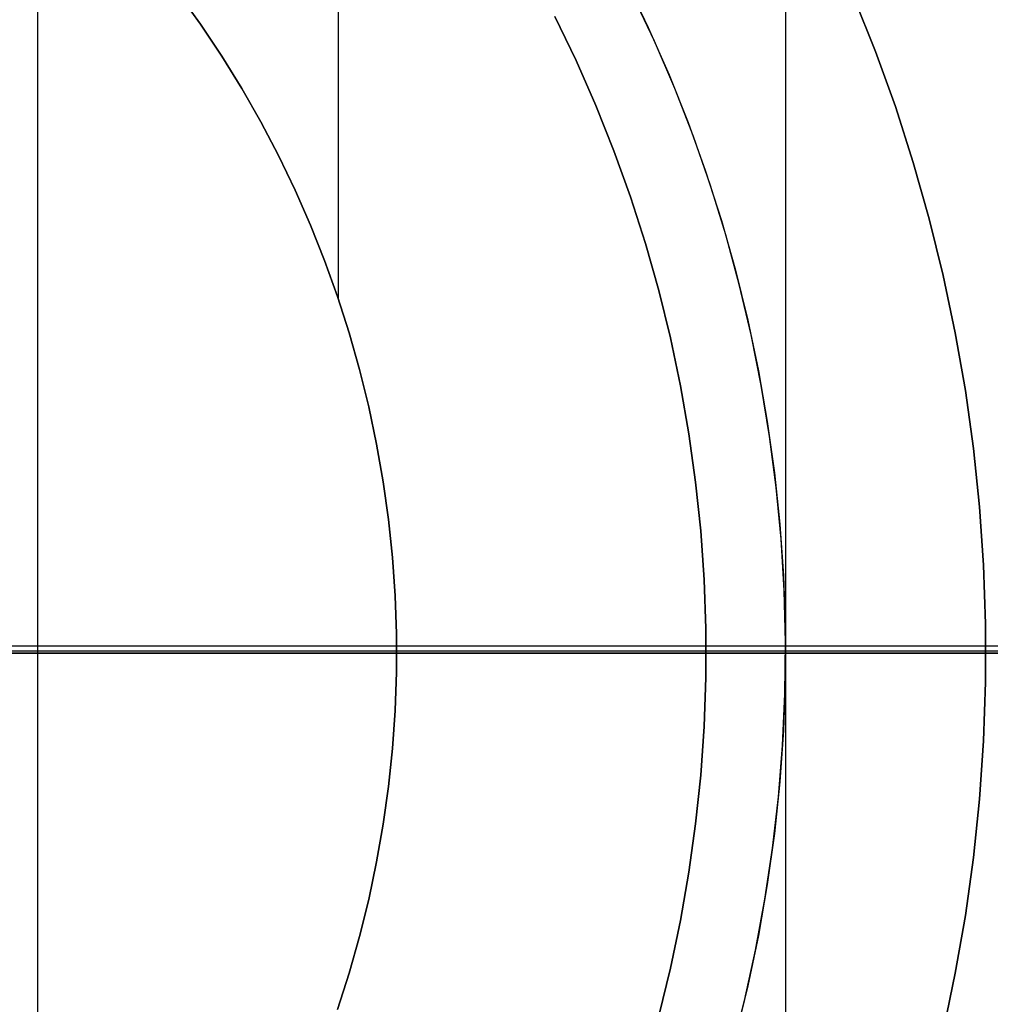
# Model space of a CAD drawing. Header units: millimetres. Extents: x 8926 to 10090, y -5004 to -3986.
# Tile 120 of 256: x 9512 to 9518, y -4356 to -4349. Entities that reach past the tile are written whole.
import ezdxf

# ---------------------------------------------------------------- set-up
doc = ezdxf.new("R2010")
doc.units = ezdxf.units.MM
for name, color, linetype in [('1', 7, 'Continuous'), ('COLOR EXT', 7, 'Continuous'), ('luz', 7, 'Continuous'), ('PLASTICO NEGRO', 7, 'Continuous')]:
    doc.layers.add(name, color=color, linetype=linetype)

msp = doc.modelspace()

# ---------------------------------------------------------------- linework, layer by layer
at = {"layer": '1', "color": 250, "true_color": 0x111111}
for p, q in [((9516.8064, -4336.1829, 107.4778), (9516.8064, -4370.8277, 107.4778)), ((9513.8139, -4341.3659, 105.1278), (9513.8139, -4351.1317, 105.1278)), ((9511.8051, -4344.8453, 29.0793), (9511.8051, -4362.1653, 29.0793)), ((9515.7385, -4349.0117, 29.0793), (9515.8882, -4349.3228, 29.0793)), ((9515.7385, -4349.0117, 39.3074), (9515.8882, -4349.3228, 39.3074)), ((9515.7385, -4349.0117, 34.1934), (9515.8882, -4349.3228, 34.1934)), ((9512.8951, -4349.3018, 105.1278), (9512.7464, -4349.0941, 105.1278)), ((9512.7464, -4349.0941, 107.4778), (9512.8951, -4349.3018, 107.4778)), ((9512.7464, -4349.0941, 106.3028), (9512.8951, -4349.3018, 106.3028)), ((9517.4084, -4349.4841, 145.4778), (9517.2632, -4349.1205, 145.4778)), ((9517.2632, -4349.1205, 251.5104), (9517.4084, -4349.4841, 251.5104)), ((9517.2632, -4349.1205, 198.4941), (9517.4084, -4349.4841, 198.4941)), ((9515.2643, -4349.2503, 251.5104), (9515.4061, -4349.5448, 251.5104)), ((9515.4061, -4349.5448, 226.5104), (9515.2643, -4349.2503, 226.5104)), ((9515.2643, -4349.2503, 239.0104), (9515.4061, -4349.5448, 239.0104)), ((9513.0366, -4349.5145, 105.1278), (9512.8951, -4349.3018, 105.1278)), ((9512.8951, -4349.3018, 107.4778), (9513.0366, -4349.5145, 107.4778)), ((9512.8951, -4349.3018, 106.3028), (9513.0366, -4349.5145, 106.3028)), ((9515.8882, -4349.3228, 29.0793), (9516.0272, -4349.6388, 29.0793)), ((9515.8882, -4349.3228, 39.3074), (9516.0272, -4349.6388, 39.3074)), ((9515.8882, -4349.3228, 34.1934), (9516.0272, -4349.6388, 34.1934)), ((9513.1706, -4349.732, 105.1278), (9513.0366, -4349.5145, 105.1278)), ((9513.0366, -4349.5145, 107.4778), (9513.1706, -4349.732, 107.4778)), ((9513.0366, -4349.5145, 106.3028), (9513.1706, -4349.732, 106.3028)), ((9515.4061, -4349.5448, 251.5104), (9515.5377, -4349.844, 251.5104)), ((9515.5377, -4349.844, 226.5104), (9515.4061, -4349.5448, 226.5104)), ((9515.4061, -4349.5448, 239.0104), (9515.5377, -4349.844, 239.0104)), ((9517.5408, -4349.8525, 145.4778), (9517.4084, -4349.4841, 145.4778)), ((9517.4084, -4349.4841, 251.5104), (9517.5408, -4349.8525, 251.5104)), ((9517.4084, -4349.4841, 198.4941), (9517.5408, -4349.8525, 198.4941)), ((9516.0272, -4349.6388, 29.0793), (9516.1551, -4349.9594, 29.0793)), ((9516.0272, -4349.6388, 39.3074), (9516.1551, -4349.9594, 39.3074)), ((9516.0272, -4349.6388, 34.1934), (9516.1551, -4349.9594, 34.1934)), ((9513.297, -4349.9539, 105.1278), (9513.1706, -4349.732, 105.1278)), ((9513.1706, -4349.732, 107.4778), (9513.297, -4349.9539, 107.4778)), ((9513.1706, -4349.732, 106.3028), (9513.297, -4349.9539, 106.3028)), ((9515.5377, -4349.844, 251.5104), (9515.6588, -4350.1476, 251.5104)), ((9515.6588, -4350.1476, 226.5104), (9515.5377, -4349.844, 226.5104)), ((9515.5377, -4349.844, 239.0104), (9515.6588, -4350.1476, 239.0104)), ((9517.6605, -4350.2252, 145.4778), (9517.5408, -4349.8525, 145.4778)), ((9517.5408, -4349.8525, 251.5104), (9517.6605, -4350.2252, 251.5104)), ((9517.5408, -4349.8525, 198.4941), (9517.6605, -4350.2252, 198.4941)), ((9513.4158, -4350.1801, 105.1278), (9513.297, -4349.9539, 105.1278)), ((9513.297, -4349.9539, 107.4778), (9513.4158, -4350.1801, 107.4778)), ((9513.297, -4349.9539, 106.3028), (9513.4158, -4350.1801, 106.3028)), ((9516.1551, -4349.9594, 29.0793), (9516.272, -4350.2842, 29.0793)), ((9516.1551, -4349.9594, 39.3074), (9516.272, -4350.2842, 39.3074)), ((9516.1551, -4349.9594, 34.1934), (9516.272, -4350.2842, 34.1934)), ((9513.5266, -4350.4103, 105.1278), (9513.4158, -4350.1801, 105.1278)), ((9513.4158, -4350.1801, 107.4778), (9513.5266, -4350.4103, 107.4778)), ((9513.4158, -4350.1801, 106.3028), (9513.5266, -4350.4103, 106.3028)), ((9515.6588, -4350.1476, 251.5104), (9515.7695, -4350.4552, 251.5104)), ((9515.7695, -4350.4552, 226.5104), (9515.6588, -4350.1476, 226.5104)), ((9515.6588, -4350.1476, 239.0104), (9515.7695, -4350.4552, 239.0104)), ((9517.7673, -4350.6018, 145.4778), (9517.6605, -4350.2252, 145.4778)), ((9517.6605, -4350.2252, 251.5104), (9517.7673, -4350.6018, 251.5104)), ((9517.6605, -4350.2252, 198.4941), (9517.7673, -4350.6018, 198.4941)), ((9516.272, -4350.2842, 29.0793), (9516.3775, -4350.6129, 29.0793)), ((9516.272, -4350.2842, 39.3074), (9516.3775, -4350.6129, 39.3074)), ((9516.272, -4350.2842, 34.1934), (9516.3775, -4350.6129, 34.1934)), ((9513.6294, -4350.6441, 105.1278), (9513.5266, -4350.4103, 105.1278)), ((9513.5266, -4350.4103, 107.4778), (9513.6294, -4350.6441, 107.4778)), ((9513.5266, -4350.4103, 106.3028), (9513.6294, -4350.6441, 106.3028)), ((9515.7695, -4350.4552, 251.5104), (9515.8694, -4350.7664, 251.5104)), ((9515.8694, -4350.7664, 226.5104), (9515.7695, -4350.4552, 226.5104)), ((9515.7695, -4350.4552, 239.0104), (9515.8694, -4350.7664, 239.0104)), ((9513.7241, -4350.8813, 105.1278), (9513.6294, -4350.6441, 105.1278)), ((9513.6294, -4350.6441, 107.4778), (9513.7241, -4350.8813, 107.4778)), ((9513.6294, -4350.6441, 106.3028), (9513.7241, -4350.8813, 106.3028)), ((9516.3775, -4350.6129, 29.0793), (9516.4716, -4350.945, 29.0793)), ((9516.3775, -4350.6129, 39.3074), (9516.4716, -4350.945, 39.3074)), ((9516.3775, -4350.6129, 34.1934), (9516.4716, -4350.945, 34.1934)), ((9517.861, -4350.9819, 145.4778), (9517.7673, -4350.6018, 145.4778)), ((9517.7673, -4350.6018, 251.5104), (9517.861, -4350.9819, 251.5104)), ((9517.7673, -4350.6018, 198.4941), (9517.861, -4350.9819, 198.4941)), ((9515.8694, -4350.7664, 251.5104), (9515.9585, -4351.0809, 251.5104)), ((9515.9585, -4351.0809, 226.5104), (9515.8694, -4350.7664, 226.5104)), ((9515.8694, -4350.7664, 239.0104), (9515.9585, -4351.0809, 239.0104)), ((9513.8106, -4351.1217, 105.1278), (9513.7241, -4350.8813, 105.1278)), ((9513.7241, -4350.8813, 107.4778), (9513.8106, -4351.1217, 107.4778)), ((9513.7241, -4350.8813, 106.3028), (9513.8106, -4351.1217, 106.3028)), ((9516.4716, -4350.945, 29.0793), (9516.5543, -4351.2802, 29.0793)), ((9516.4716, -4350.945, 39.3074), (9516.5543, -4351.2802, 39.3074)), ((9516.4716, -4350.945, 34.1934), (9516.5543, -4351.2802, 34.1934)), ((9517.9415, -4351.365, 145.4778), (9517.861, -4350.9819, 145.4778)), ((9517.861, -4350.9819, 251.5104), (9517.9415, -4351.365, 251.5104)), ((9517.861, -4350.9819, 198.4941), (9517.9415, -4351.365, 198.4941)), ((9513.8886, -4351.3649, 105.1278), (9513.8106, -4351.1217, 105.1278)), ((9513.8106, -4351.1217, 107.4778), (9513.8886, -4351.3649, 107.4778)), ((9513.8106, -4351.1217, 106.3028), (9513.8886, -4351.3649, 106.3028)), ((9515.9585, -4351.0809, 251.5104), (9516.0368, -4351.3983, 251.5104)), ((9516.0368, -4351.3983, 226.5104), (9515.9585, -4351.0809, 226.5104)), ((9515.9585, -4351.0809, 239.0104), (9516.0368, -4351.3983, 239.0104)), ((9516.5543, -4351.2802, 29.0793), (9516.6252, -4351.618, 29.0793)), ((9516.5543, -4351.2802, 39.3074), (9516.6252, -4351.618, 39.3074)), ((9516.5543, -4351.2802, 34.1934), (9516.6252, -4351.618, 34.1934)), ((9513.9583, -4351.6107, 105.1278), (9513.8886, -4351.3649, 105.1278)), ((9513.8886, -4351.3649, 107.4778), (9513.9583, -4351.6107, 107.4778)), ((9513.8886, -4351.3649, 106.3028), (9513.9583, -4351.6107, 106.3028)), ((9518.0087, -4351.7507, 145.4778), (9517.9415, -4351.365, 145.4778)), ((9517.9415, -4351.365, 251.5104), (9518.0087, -4351.7507, 251.5104)), ((9517.9415, -4351.365, 198.4941), (9518.0087, -4351.7507, 198.4941)), ((9516.0368, -4351.3983, 251.5104), (9516.104, -4351.7182, 251.5104)), ((9516.104, -4351.7182, 226.5104), (9516.0368, -4351.3983, 226.5104)), ((9516.0368, -4351.3983, 239.0104), (9516.104, -4351.7182, 239.0104)), ((9514.0194, -4351.8587, 105.1278), (9513.9583, -4351.6107, 105.1278)), ((9513.9583, -4351.6107, 107.4778), (9514.0194, -4351.8587, 107.4778)), ((9513.9583, -4351.6107, 106.3028), (9514.0194, -4351.8587, 106.3028)), ((9516.6252, -4351.618, 29.0793), (9516.6845, -4351.9581, 29.0793)), ((9516.6252, -4351.618, 39.3074), (9516.6845, -4351.9581, 39.3074)), ((9516.6252, -4351.618, 34.1934), (9516.6845, -4351.9581, 34.1934)), ((9516.104, -4351.7182, 251.5104), (9516.1601, -4352.0402, 251.5104)), ((9516.1601, -4352.0402, 226.5104), (9516.104, -4351.7182, 226.5104)), ((9516.104, -4351.7182, 239.0104), (9516.1601, -4352.0402, 239.0104)), ((9518.0626, -4352.1384, 145.4778), (9518.0087, -4351.7507, 145.4778)), ((9518.0087, -4351.7507, 251.5104), (9518.0626, -4352.1384, 251.5104)), ((9518.0087, -4351.7507, 198.4941), (9518.0626, -4352.1384, 198.4941)), ((9514.072, -4352.1087, 105.1278), (9514.0194, -4351.8587, 105.1278)), ((9514.0194, -4351.8587, 107.4778), (9514.072, -4352.1087, 107.4778)), ((9514.0194, -4351.8587, 106.3028), (9514.072, -4352.1087, 106.3028)), ((9516.6845, -4351.9581, 29.0793), (9516.7321, -4352.3, 29.0793)), ((9516.6845, -4351.9581, 39.3074), (9516.7321, -4352.3, 39.3074)), ((9516.6845, -4351.9581, 34.1934), (9516.7321, -4352.3, 34.1934)), ((9516.1601, -4352.0402, 251.5104), (9516.2051, -4352.364, 251.5104)), ((9516.2051, -4352.364, 226.5104), (9516.1601, -4352.0402, 226.5104)), ((9516.1601, -4352.0402, 239.0104), (9516.2051, -4352.364, 239.0104)), ((9514.1158, -4352.3604, 105.1278), (9514.072, -4352.1087, 105.1278)), ((9514.072, -4352.1087, 107.4778), (9514.1158, -4352.3604, 107.4778)), ((9514.072, -4352.1087, 106.3028), (9514.1158, -4352.3604, 106.3028)), ((9518.1031, -4352.5278, 145.4778), (9518.0626, -4352.1384, 145.4778)), ((9518.0626, -4352.1384, 251.5104), (9518.1031, -4352.5278, 251.5104)), ((9518.0626, -4352.1384, 198.4941), (9518.1031, -4352.5278, 198.4941)), ((9516.7321, -4352.3, 29.0793), (9516.7677, -4352.6433, 29.0793)), ((9516.7321, -4352.3, 39.3074), (9516.7677, -4352.6433, 39.3074)), ((9516.7321, -4352.3, 34.1934), (9516.7677, -4352.6433, 34.1934)), ((9514.151, -4352.6134, 105.1278), (9514.1158, -4352.3604, 105.1278)), ((9514.1158, -4352.3604, 107.4778), (9514.151, -4352.6134, 107.4778)), ((9514.1158, -4352.3604, 106.3028), (9514.151, -4352.6134, 106.3028)), ((9516.2051, -4352.364, 251.5104), (9516.2389, -4352.6891, 251.5104)), ((9516.2389, -4352.6891, 226.5104), (9516.2051, -4352.364, 226.5104)), ((9516.2051, -4352.364, 239.0104), (9516.2389, -4352.6891, 239.0104)), ((9518.1301, -4352.9183, 145.4778), (9518.1031, -4352.5278, 145.4778)), ((9518.1031, -4352.5278, 251.5104), (9518.1301, -4352.9183, 251.5104)), ((9518.1031, -4352.5278, 198.4941), (9518.1301, -4352.9183, 198.4941)), ((9514.1774, -4352.8674, 105.1278), (9514.151, -4352.6134, 105.1278)), ((9514.151, -4352.6134, 107.4778), (9514.1774, -4352.8674, 107.4778)), ((9514.151, -4352.6134, 106.3028), (9514.1774, -4352.8674, 106.3028)), ((9516.2389, -4352.6891, 251.5104), (9516.2615, -4353.0152, 251.5104)), ((9516.2615, -4353.0152, 226.5104), (9516.2389, -4352.6891, 226.5104)), ((9516.2389, -4352.6891, 239.0104), (9516.2615, -4353.0152, 239.0104)), ((9516.7677, -4352.6433, 29.0793), (9516.7916, -4352.9877, 29.0793)), ((9516.7677, -4352.6433, 39.3074), (9516.7916, -4352.9877, 39.3074)), ((9516.7677, -4352.6433, 34.1934), (9516.7916, -4352.9877, 34.1934)), ((9514.195, -4353.1223, 105.1278), (9514.1774, -4352.8674, 105.1278)), ((9514.1774, -4352.8674, 107.4778), (9514.195, -4353.1223, 107.4778)), ((9514.1774, -4352.8674, 106.3028), (9514.195, -4353.1223, 106.3028)), ((9518.1436, -4353.3096, 145.4778), (9518.1301, -4352.9183, 145.4778)), ((9518.1301, -4352.9183, 251.5104), (9518.1436, -4353.3096, 251.5104)), ((9518.1301, -4352.9183, 198.4941), (9518.1436, -4353.3096, 198.4941)), ((9516.2615, -4353.0152, 251.5104), (9516.2728, -4353.3419, 251.5104)), ((9516.2728, -4353.3419, 226.5104), (9516.2615, -4353.0152, 226.5104)), ((9516.2615, -4353.0152, 239.0104), (9516.2728, -4353.3419, 239.0104)), ((9516.7916, -4352.9877, 29.0793), (9516.8035, -4353.3327, 29.0793)), ((9516.7916, -4352.9877, 39.3074), (9516.8035, -4353.3327, 39.3074)), ((9516.7916, -4352.9877, 34.1934), (9516.8035, -4353.3327, 34.1934)), ((9514.2039, -4353.3776, 105.1278), (9514.195, -4353.1223, 105.1278)), ((9514.195, -4353.1223, 107.4778), (9514.2039, -4353.3776, 107.4778)), ((9514.195, -4353.1223, 106.3028), (9514.2039, -4353.3776, 106.3028)), ((9516.2728, -4353.3419, 251.5104), (9516.2728, -4353.6687, 251.5104)), ((9516.2728, -4353.6687, 226.5104), (9516.2728, -4353.3419, 226.5104)), ((9516.2728, -4353.3419, 239.0104), (9516.2728, -4353.6687, 239.0104)), ((9516.8035, -4353.3327, 29.0793), (9516.8035, -4353.6779, 29.0793)), ((9516.8035, -4353.3327, 39.3074), (9516.8035, -4353.6779, 39.3074)), ((9516.8035, -4353.3327, 34.1934), (9516.8035, -4353.6779, 34.1934)), ((9518.1436, -4353.701, 145.4778), (9518.1436, -4353.3096, 145.4778)), ((9518.1436, -4353.3096, 251.5104), (9518.1436, -4353.701, 251.5104)), ((9518.1436, -4353.3096, 198.4941), (9518.1436, -4353.701, 198.4941)), ((9514.2039, -4353.633, 105.1278), (9514.2039, -4353.3776, 105.1278)), ((9514.2039, -4353.3776, 107.4778), (9514.2039, -4353.633, 107.4778)), ((9514.2039, -4353.3776, 106.3028), (9514.2039, -4353.633, 106.3028)), ((9516.2742, -4353.5053, 226.5104), (9506.8053, -4353.5053, 226.5104)), ((9516.805, -4353.5053, 29.0793), (9506.8053, -4353.5053, 29.0793)), ((9520.8226, -4353.5053, 105.1278), (9514.205, -4353.5053, 105.1278)), ((9514.205, -4353.5053, 107.4778), (9514.205, -4353.5053, 105.1278)), ((9526.8074, -4353.5053, 107.4778), (9514.205, -4353.5053, 107.4778)), ((9516.2742, -4353.5053, 251.5104), (9516.2742, -4353.5053, 226.5104)), ((9518.1453, -4353.5053, 251.5104), (9516.2742, -4353.5053, 251.5104)), ((9516.805, -4353.5053, 39.3074), (9516.805, -4353.5053, 29.0793)), ((9520.741, -4353.5053, 39.3074), (9516.805, -4353.5053, 39.3074)), ((9525.7328, -4353.5053, 145.4778), (9518.1453, -4353.5053, 145.4778)), ((9518.1453, -4353.5053, 251.5104), (9518.1453, -4353.5053, 145.4778)), ((9514.195, -4353.8883, 105.1278), (9514.2039, -4353.633, 105.1278)), ((9514.2039, -4353.633, 107.4778), (9514.195, -4353.8883, 107.4778)), ((9514.2039, -4353.633, 106.3028), (9514.195, -4353.8883, 106.3028)), ((9516.2728, -4353.6687, 251.5104), (9516.2615, -4353.9954, 251.5104)), ((9516.2615, -4353.9954, 226.5104), (9516.2728, -4353.6687, 226.5104)), ((9516.2728, -4353.6687, 239.0104), (9516.2615, -4353.9954, 239.0104)), ((9516.8035, -4353.6779, 29.0793), (9516.7916, -4354.0229, 29.0793)), ((9516.8035, -4353.6779, 39.3074), (9516.7916, -4354.0229, 39.3074)), ((9516.8035, -4353.6779, 34.1934), (9516.7916, -4354.0229, 34.1934)), ((9518.1301, -4354.0923, 145.4778), (9518.1436, -4353.701, 145.4778)), ((9518.1436, -4353.701, 251.5104), (9518.1301, -4354.0923, 251.5104)), ((9518.1436, -4353.701, 198.4941), (9518.1301, -4354.0923, 198.4941)), ((9514.1774, -4354.1432, 105.1278), (9514.195, -4353.8883, 105.1278)), ((9514.195, -4353.8883, 107.4778), (9514.1774, -4354.1432, 107.4778)), ((9514.195, -4353.8883, 106.3028), (9514.1774, -4354.1432, 106.3028)), ((9516.2615, -4353.9954, 251.5104), (9516.2389, -4354.3215, 251.5104)), ((9516.2389, -4354.3215, 226.5104), (9516.2615, -4353.9954, 226.5104)), ((9516.2615, -4353.9954, 239.0104), (9516.2389, -4354.3215, 239.0104)), ((9516.7916, -4354.0229, 29.0793), (9516.7677, -4354.3673, 29.0793)), ((9516.7916, -4354.0229, 39.3074), (9516.7677, -4354.3673, 39.3074)), ((9516.7916, -4354.0229, 34.1934), (9516.7677, -4354.3673, 34.1934)), ((9514.151, -4354.3972, 105.1278), (9514.1774, -4354.1432, 105.1278)), ((9514.1774, -4354.1432, 107.4778), (9514.151, -4354.3972, 107.4778)), ((9514.1774, -4354.1432, 106.3028), (9514.151, -4354.3972, 106.3028)), ((9518.1031, -4354.4828, 145.4778), (9518.1301, -4354.0923, 145.4778)), ((9518.1301, -4354.0923, 251.5104), (9518.1031, -4354.4828, 251.5104)), ((9518.1301, -4354.0923, 198.4941), (9518.1031, -4354.4828, 198.4941)), ((9516.2389, -4354.3215, 251.5104), (9516.2051, -4354.6467, 251.5104)), ((9516.2051, -4354.6467, 226.5104), (9516.2389, -4354.3215, 226.5104)), ((9516.2389, -4354.3215, 239.0104), (9516.2051, -4354.6467, 239.0104)), ((9514.1158, -4354.6503, 105.1278), (9514.151, -4354.3972, 105.1278)), ((9514.151, -4354.3972, 107.4778), (9514.1158, -4354.6503, 107.4778)), ((9514.151, -4354.3972, 106.3028), (9514.1158, -4354.6503, 106.3028)), ((9516.7677, -4354.3673, 29.0793), (9516.7321, -4354.7106, 29.0793)), ((9516.7677, -4354.3673, 39.3074), (9516.7321, -4354.7106, 39.3074)), ((9516.7677, -4354.3673, 34.1934), (9516.7321, -4354.7106, 34.1934)), ((9518.0626, -4354.8722, 145.4778), (9518.1031, -4354.4828, 145.4778)), ((9518.1031, -4354.4828, 251.5104), (9518.0626, -4354.8722, 251.5104)), ((9518.1031, -4354.4828, 198.4941), (9518.0626, -4354.8722, 198.4941)), ((9514.072, -4354.9019, 105.1278), (9514.1158, -4354.6503, 105.1278)), ((9514.1158, -4354.6503, 107.4778), (9514.072, -4354.9019, 107.4778)), ((9514.1158, -4354.6503, 106.3028), (9514.072, -4354.9019, 106.3028)), ((9516.2051, -4354.6467, 251.5104), (9516.1601, -4354.9704, 251.5104)), ((9516.1601, -4354.9704, 226.5104), (9516.2051, -4354.6467, 226.5104)), ((9516.2051, -4354.6467, 239.0104), (9516.1601, -4354.9704, 239.0104)), ((9516.7321, -4354.7106, 29.0793), (9516.6845, -4355.0525, 29.0793)), ((9516.7321, -4354.7106, 39.3074), (9516.6845, -4355.0525, 39.3074)), ((9516.7321, -4354.7106, 34.1934), (9516.6845, -4355.0525, 34.1934)), ((9518.0087, -4355.2599, 145.4778), (9518.0626, -4354.8722, 145.4778)), ((9518.0626, -4354.8722, 251.5104), (9518.0087, -4355.2599, 251.5104)), ((9518.0626, -4354.8722, 198.4941), (9518.0087, -4355.2599, 198.4941)), ((9514.0194, -4355.1519, 105.1278), (9514.072, -4354.9019, 105.1278)), ((9514.072, -4354.9019, 107.4778), (9514.0194, -4355.1519, 107.4778)), ((9514.072, -4354.9019, 106.3028), (9514.0194, -4355.1519, 106.3028)), ((9516.1601, -4354.9704, 251.5104), (9516.104, -4355.2924, 251.5104)), ((9516.104, -4355.2924, 226.5104), (9516.1601, -4354.9704, 226.5104)), ((9516.1601, -4354.9704, 239.0104), (9516.104, -4355.2924, 239.0104)), ((9516.6845, -4355.0525, 29.0793), (9516.6252, -4355.3926, 29.0793)), ((9516.6845, -4355.0525, 39.3074), (9516.6252, -4355.3926, 39.3074)), ((9516.6845, -4355.0525, 34.1934), (9516.6252, -4355.3926, 34.1934)), ((9513.9583, -4355.3999, 105.1278), (9514.0194, -4355.1519, 105.1278)), ((9514.0194, -4355.1519, 107.4778), (9513.9583, -4355.3999, 107.4778)), ((9514.0194, -4355.1519, 106.3028), (9513.9583, -4355.3999, 106.3028)), ((9517.9415, -4355.6456, 145.4778), (9518.0087, -4355.2599, 145.4778)), ((9518.0087, -4355.2599, 251.5104), (9517.9415, -4355.6456, 251.5104)), ((9518.0087, -4355.2599, 198.4941), (9517.9415, -4355.6456, 198.4941)), ((9516.104, -4355.2924, 251.5104), (9516.0368, -4355.6123, 251.5104)), ((9516.0368, -4355.6123, 226.5104), (9516.104, -4355.2924, 226.5104)), ((9516.104, -4355.2924, 239.0104), (9516.0368, -4355.6123, 239.0104)), ((9513.8886, -4355.6457, 105.1278), (9513.9583, -4355.3999, 105.1278)), ((9513.9583, -4355.3999, 107.4778), (9513.8886, -4355.6457, 107.4778)), ((9513.9583, -4355.3999, 106.3028), (9513.8886, -4355.6457, 106.3028)), ((9516.6252, -4355.3926, 29.0793), (9516.5543, -4355.7304, 29.0793)), ((9516.6252, -4355.3926, 39.3074), (9516.5543, -4355.7304, 39.3074)), ((9516.6252, -4355.3926, 34.1934), (9516.5543, -4355.7304, 34.1934)), ((9513.8106, -4355.8889, 105.1278), (9513.8886, -4355.6457, 105.1278)), ((9513.8886, -4355.6457, 107.4778), (9513.8106, -4355.8889, 107.4778)), ((9513.8886, -4355.6457, 106.3028), (9513.8106, -4355.8889, 106.3028)), ((9516.0368, -4355.6123, 251.5104), (9515.9585, -4355.9297, 251.5104)), ((9515.9585, -4355.9297, 226.5104), (9516.0368, -4355.6123, 226.5104)), ((9516.0368, -4355.6123, 239.0104), (9515.9585, -4355.9297, 239.0104)), ((9517.861, -4356.0287, 145.4778), (9517.9415, -4355.6456, 145.4778)), ((9517.9415, -4355.6456, 251.5104), (9517.861, -4356.0287, 251.5104)), ((9517.9415, -4355.6456, 198.4941), (9517.861, -4356.0287, 198.4941)), ((9516.5543, -4355.7304, 29.0793), (9516.4716, -4356.0656, 29.0793)), ((9516.5543, -4355.7304, 39.3074), (9516.4716, -4356.0656, 39.3074)), ((9516.5543, -4355.7304, 34.1934), (9516.4716, -4356.0656, 34.1934))]:
    msp.add_line(p, q, dxfattribs=at)
at = {"layer": 'COLOR EXT', "color": 30, "true_color": 0xff8d00}
for p, q in [((9539.7988, -4353.492, 16.2621), (9481.8053, -4353.492, 16.2621)), ((9528.5553, -4353.4583, 19.7621), (9509.7053, -4353.4583, 19.7621))]:
    msp.add_line(p, q, dxfattribs=at)
at = {"layer": 'luz', "color": 7, "true_color": 0xffffff}
for p, q in [((9506.8053, -4353.5053, -13.2379), (9513.3527, -4353.5053, -13.351)), ((9511.9872, -4353.5053, -18.2497), (9506.8053, -4353.5053, -18.2379)), ((9517.1655, -4353.5053, -18.4404), (9511.9872, -4353.5053, -18.2497)), ((9513.3527, -4353.5053, -13.351), (9519.8923, -4353.5053, -13.6902)), ((9522.3342, -4353.5053, -18.8099), (9517.1655, -4353.5053, -18.4404))]:
    msp.add_line(p, q, dxfattribs=at)
at = {"layer": 'PLASTICO NEGRO', "color": 254, "true_color": 0xcad1ee}
for p, q in [((9515.9299, -4349.4138, 29.5621), (9515.7833, -4349.1013, 29.5621)), ((9515.9299, -4349.4138, 31.0621), (9515.7833, -4349.1013, 31.0621)), ((9515.9299, -4349.4138, 30.3121), (9515.7833, -4349.1013, 30.3121)), ((9516.0657, -4349.7311, 29.5621), (9515.9299, -4349.4138, 29.5621)), ((9516.0657, -4349.7311, 31.0621), (9515.9299, -4349.4138, 31.0621)), ((9516.0657, -4349.7311, 30.3121), (9515.9299, -4349.4138, 30.3121)), ((9516.1905, -4350.053, 29.5621), (9516.0657, -4349.7311, 29.5621)), ((9516.1905, -4350.053, 31.0621), (9516.0657, -4349.7311, 31.0621)), ((9516.1905, -4350.053, 30.3121), (9516.0657, -4349.7311, 30.3121)), ((9516.304, -4350.379, 29.5621), (9516.1905, -4350.053, 29.5621)), ((9516.304, -4350.379, 31.0621), (9516.1905, -4350.053, 31.0621)), ((9516.304, -4350.379, 30.3121), (9516.1905, -4350.053, 30.3121)), ((9516.4063, -4350.7088, 29.5621), (9516.304, -4350.379, 29.5621)), ((9516.4063, -4350.7088, 31.0621), (9516.304, -4350.379, 31.0621)), ((9516.4063, -4350.7088, 30.3121), (9516.304, -4350.379, 30.3121)), ((9516.4971, -4351.0418, 29.5621), (9516.4063, -4350.7088, 29.5621)), ((9516.4971, -4351.0418, 31.0621), (9516.4063, -4350.7088, 31.0621)), ((9516.4971, -4351.0418, 30.3121), (9516.4063, -4350.7088, 30.3121)), ((9516.5764, -4351.3778, 29.5621), (9516.4971, -4351.0418, 29.5621)), ((9516.5764, -4351.3778, 31.0621), (9516.4971, -4351.0418, 31.0621)), ((9516.5764, -4351.3778, 30.3121), (9516.4971, -4351.0418, 30.3121)), ((9516.644, -4351.7163, 29.5621), (9516.5764, -4351.3778, 29.5621)), ((9516.644, -4351.7163, 31.0621), (9516.5764, -4351.3778, 31.0621)), ((9516.644, -4351.7163, 30.3121), (9516.5764, -4351.3778, 30.3121)), ((9516.6999, -4352.057, 29.5621), (9516.644, -4351.7163, 29.5621)), ((9516.6999, -4352.057, 31.0621), (9516.644, -4351.7163, 31.0621)), ((9516.6999, -4352.057, 30.3121), (9516.644, -4351.7163, 30.3121)), ((9516.7439, -4352.3994, 29.5621), (9516.6999, -4352.057, 29.5621)), ((9516.7439, -4352.3994, 31.0621), (9516.6999, -4352.057, 31.0621)), ((9516.7439, -4352.3994, 30.3121), (9516.6999, -4352.057, 30.3121)), ((9516.7762, -4352.7431, 29.5621), (9516.7439, -4352.3994, 29.5621)), ((9516.7762, -4352.7431, 31.0621), (9516.7439, -4352.3994, 31.0621)), ((9516.7762, -4352.7431, 30.3121), (9516.7439, -4352.3994, 30.3121)), ((9516.7966, -4353.0877, 29.5621), (9516.7762, -4352.7431, 29.5621)), ((9516.7966, -4353.0877, 31.0621), (9516.7762, -4352.7431, 31.0621)), ((9516.7966, -4353.0877, 30.3121), (9516.7762, -4352.7431, 30.3121)), ((9516.805, -4353.4328, 29.5621), (9516.7966, -4353.0877, 29.5621)), ((9516.805, -4353.4328, 31.0621), (9516.7966, -4353.0877, 31.0621)), ((9516.805, -4353.4328, 30.3121), (9516.7966, -4353.0877, 30.3121)), ((9516.8016, -4353.778, 29.5621), (9516.805, -4353.4328, 29.5621)), ((9516.8016, -4353.778, 31.0621), (9516.805, -4353.4328, 31.0621)), ((9516.8016, -4353.778, 30.3121), (9516.805, -4353.4328, 30.3121)), ((9516.7862, -4354.1229, 29.5621), (9516.8016, -4353.778, 29.5621)), ((9516.7862, -4354.1229, 31.0621), (9516.8016, -4353.778, 31.0621)), ((9516.7862, -4354.1229, 30.3121), (9516.8016, -4353.778, 30.3121)), ((9516.7589, -4354.467, 29.5621), (9516.7862, -4354.1229, 29.5621)), ((9516.7589, -4354.467, 31.0621), (9516.7862, -4354.1229, 31.0621)), ((9516.7589, -4354.467, 30.3121), (9516.7862, -4354.1229, 30.3121)), ((9516.7198, -4354.81, 29.5621), (9516.7589, -4354.467, 29.5621)), ((9516.7198, -4354.81, 31.0621), (9516.7589, -4354.467, 31.0621)), ((9516.7198, -4354.81, 30.3121), (9516.7589, -4354.467, 30.3121)), ((9516.6689, -4355.1514, 29.5621), (9516.7198, -4354.81, 29.5621)), ((9516.6689, -4355.1514, 31.0621), (9516.7198, -4354.81, 31.0621)), ((9516.6689, -4355.1514, 30.3121), (9516.7198, -4354.81, 30.3121)), ((9516.6062, -4355.4909, 29.5621), (9516.6689, -4355.1514, 29.5621)), ((9516.6062, -4355.4909, 31.0621), (9516.6689, -4355.1514, 31.0621)), ((9516.6062, -4355.4909, 30.3121), (9516.6689, -4355.1514, 30.3121)), ((9516.5318, -4355.828, 29.5621), (9516.6062, -4355.4909, 29.5621)), ((9516.5318, -4355.828, 31.0621), (9516.6062, -4355.4909, 31.0621)), ((9516.5318, -4355.828, 30.3121), (9516.6062, -4355.4909, 30.3121)), ((9516.4458, -4356.1623, 29.5621), (9516.5318, -4355.828, 29.5621)), ((9516.4458, -4356.1623, 31.0621), (9516.5318, -4355.828, 31.0621)), ((9516.4458, -4356.1623, 30.3121), (9516.5318, -4355.828, 30.3121))]:
    msp.add_line(p, q, dxfattribs=at)

doc.saveas('drawing.dxf')
